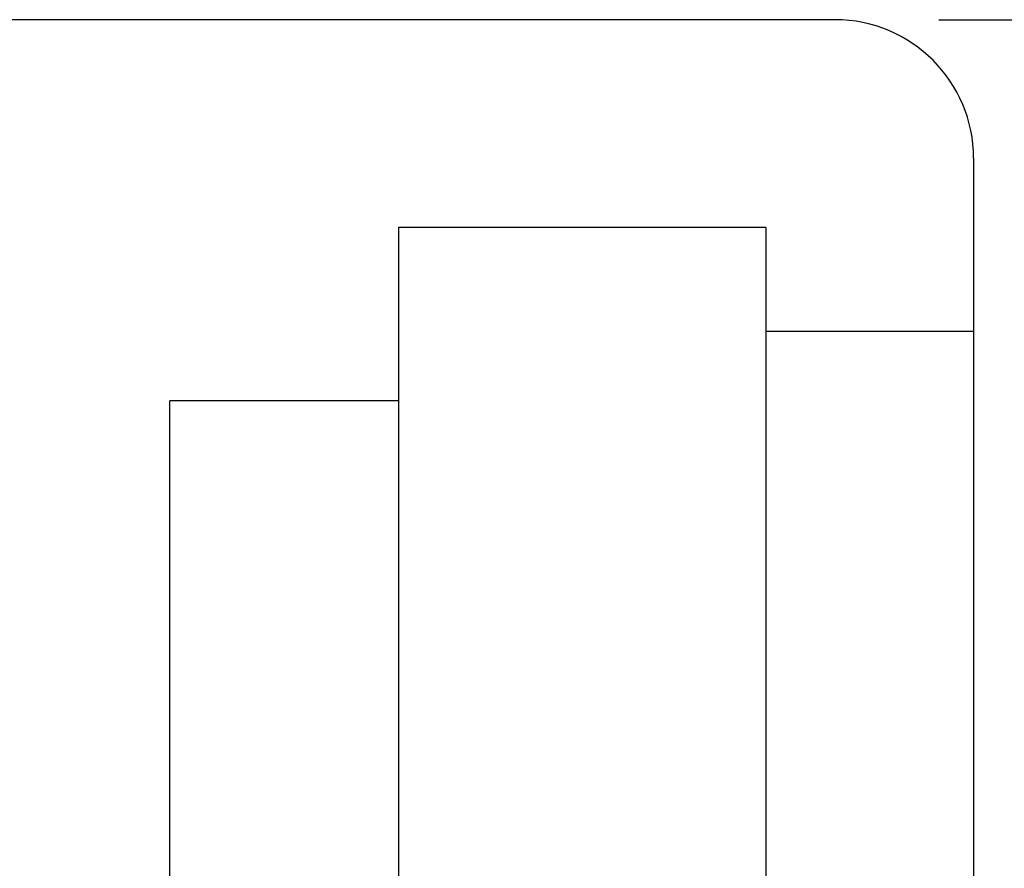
# Model space of a CAD drawing. Header units: millimetres. Extents: x -137 to 162, y 14 to 137.
# Tile 48 of 50: x -44 to -37, y 67 to 73. Entities that reach past the tile are written whole.
import ezdxf
from ezdxf.lldxf.tags import DXFTag

# ---------------------------------------------------------------- set-up
doc = ezdxf.new("R2010")
doc.units = ezdxf.units.MM
doc.header["$LTSCALE"] = 0.1
doc.layers.get('DEFPOINTS').update_dxf_attribs({"linetype": 'CONTINUOUS'})
doc.layers.add('DIM', color=4, linetype='CONTINUOUS')
doc.layers.add('OUT', color=3, linetype='CONTINUOUS')
doc.styles.add('DIM-7', font='SIMPLEX.shx', dxfattribs={"width": 0.7, "bigfont": 'chineset.shx'})
tags = doc.linetypes.add('DASHED', pattern=[25.72, 12.86, -12.86]).pattern_tags.tags
tags[6:7] = [DXFTag(74, 4), DXFTag(75, 0), DXFTag(340, '0'), DXFTag(46, 0.0), DXFTag(50, 0.0), DXFTag(44, 0.0), DXFTag(45, 0.0)]
tags[4:5] = [DXFTag(74, 4), DXFTag(75, 0), DXFTag(340, '0'), DXFTag(46, 0.0), DXFTag(50, 0.0), DXFTag(44, 0.0), DXFTag(45, 0.0)]
doc.dimstyles.new('CNS', dxfattribs={"dimtxt": 3.5, "dimasz": 2.5, "dimexe": 1, "dimexo": 1.5, "dimgap": 0.09, "dimtad": 0, "dimdsep": 46, "dimtxsty": 'DIM-7', "dimcen": 0.09, "dimclrd": 1, "dimclre": 1, "dimclrt": 4, "dimadec": 0, "dimazin": 0, "dimtfac": 1, "dimtix": 1, "dimtmove": 2, "dimatfit": 3, "dimfxl": 1, "dimtvp": 0.971429, "dimtolj": 1, "dimarcsym": 0})

# ---------------------------------------------------------------- blocks, each defined once
blk = doc.blocks.new('*D2')
at = {"layer": 'DEFPOINTS', "color": 0, "transparency": 16777216}
for p in [(-38.3579, 72.8623), (-38.3579, 48.8623), (-29.6993, 48.8623)]:
    blk.add_point(p, dxfattribs=at)
at = {"layer": 'DIM', "color": 7, "lineweight": -2, "transparency": 16777216}
for p, q in [((-37.6079, 72.8623), (-29.1993, 72.8623)), ((-29.6993, 71.6123), (-29.6993, 50.1123)), ((-37.6079, 48.8623), (-29.1993, 48.8623))]:
    blk.add_line(p, q, dxfattribs=at)
at = {"layer": 'DIM', "color": 7, "transparency": 16777216}
for points in [[(-29.9076, 71.6123), (-29.4909, 71.6123), (-29.6993, 72.8623)], [(-29.9076, 50.1123), (-29.4909, 50.1123), (-29.6993, 48.8623)]]:
    blk.add_solid(points, dxfattribs=at)
at = {"layer": 'DIM', "color": 7, "transparency": 16777216, "insert": (-31.3243, 60.8623), "char_height": 1.75, "attachment_point": 5, "rotation": 90, "style": 'DIM-7'}
blk.add_mtext('\\A1;%%C24{\\H1.050000;\\S-0.007^ -0.02;}', dxfattribs=at)

msp = doc.modelspace()

# ---------------------------------------------------------------- linework, layer by layer
at = {"layer": 'OUT', "color": 7, "linetype": 'Continuous'}
for p, q in [((-38.3579, 72.8623), (-52.3579, 72.8623)), ((-37.3579, 71.8623), (-37.3579, 49.8623))]:
    msp.add_line(p, q, dxfattribs=at)
at = {"layer": 'OUT', "color": 7, "linetype": 'DASHED'}
for p, q in [((-38.8579, 71.3623), (-41.5079, 71.3623)), ((-41.5079, 71.3623), (-41.5079, 50.3623)), ((-38.8579, 71.3623), (-38.8579, 50.3623)), ((-37.3579, 70.6123), (-38.8579, 70.6123)), ((-41.5079, 70.1123), (-43.1579, 70.1123)), ((-43.1579, 51.6123), (-43.1579, 70.1123))]:
    msp.add_line(p, q, dxfattribs=at)
at = {"layer": 'OUT', "color": 7, "linetype": 'Continuous'}
msp.add_arc((-38.3579, 71.8623), 1, 0, 90, dxfattribs=at)

# ---------------------------------------------------------------- dimensions: what is measured, and where the dimension line sits
at = {"layer": 'DIM', "color": 7}
dim = msp.add_linear_dim(base=(-29.6993, 48.8623), p1=(-38.3579, 72.8623), p2=(-38.3579, 48.8623), angle=90, text='%%C<>', dimstyle='CNS', override={"dimscale": 0.5, "dimgap": 0.8, "dimtad": 1, "dimclrd": 7, "dimclre": 7, "dimclrt": 7, "dimadec": 2, "dimazin": 2, "dimtol": 1, "dimtp": -0.007, "dimtm": 0.02, "dimtfac": 0.6, "dimtdec": 3, "dimtmove": 1}, dxfattribs=at)
dim.commit()
dim.dimension.update_dxf_attribs({"geometry": '*D2', "text_midpoint": (-31.3243, 60.8623)})

doc.saveas('drawing.dxf')
